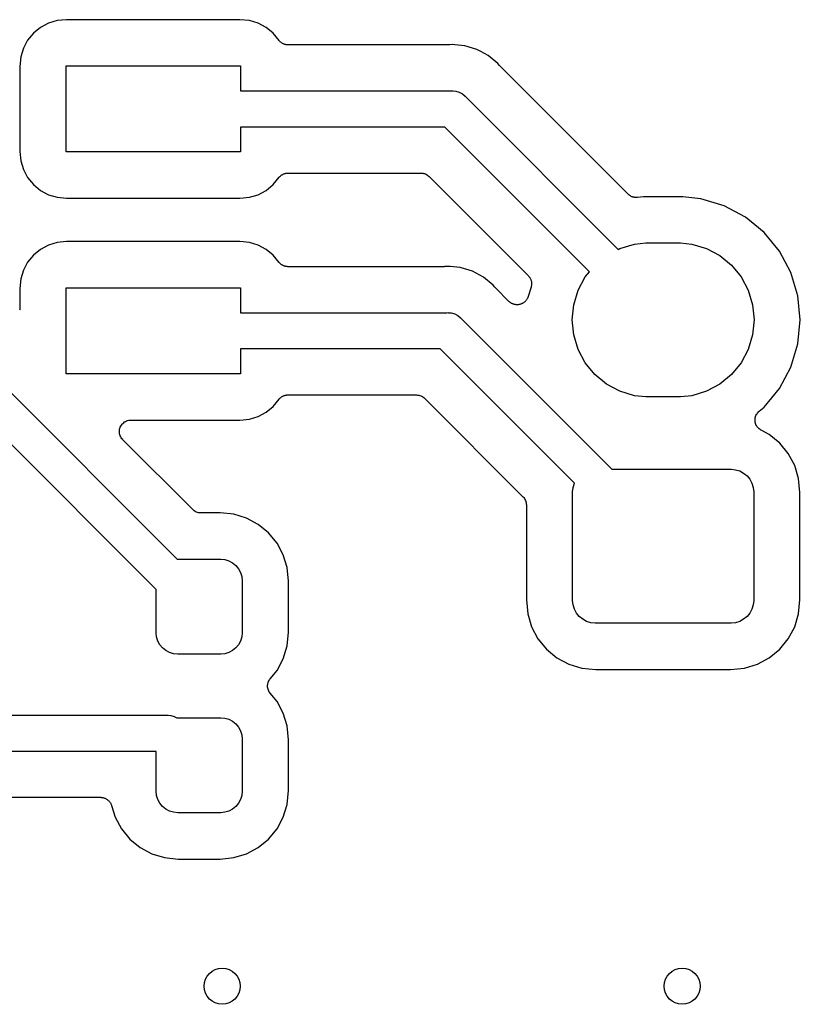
# Model space of a CAD drawing. Extents: x 0.02 to 3.88, y 0.02 to 3.88.
# Tile 22 of 45: x 2.31 to 2.65, y 1.59 to 2.02. Entities that reach past the tile are written whole.
import ezdxf

# ---------------------------------------------------------------- set-up
doc = ezdxf.new("R2010")
doc.units = 0
doc.header["$MEASUREMENT"] = 0
doc.layers.add('BLACK', color=7, linetype='CONTINUOUS')

msp = doc.modelspace()

# ---------------------------------------------------------------- linework, layer by layer
at = {"layer": 'BLACK', "linetype": 'CONTINUOUS'}
for p, q in [((2.32094, 2.01687), (2.3179, 2.01437)), ((2.32442, 2.01872), (2.32094, 2.01687)), ((2.32819, 2.01987), (2.32442, 2.01872)), ((2.33235, 2.02028), (2.32819, 2.01987)), ((2.40765, 2.02028), (2.33235, 2.02028)), ((2.41181, 2.01987), (2.40765, 2.02028)), ((2.41558, 2.01872), (2.41181, 2.01987)), ((2.41906, 2.01687), (2.41558, 2.01872)), ((2.4221, 2.01437), (2.41906, 2.01687)), ((2.3179, 2.01437), (2.3154, 2.01132)), ((2.42474, 2.01116), (2.4221, 2.01437)), ((2.3154, 2.01132), (2.31354, 2.00785)), ((2.42489, 2.011), (2.42474, 2.01116)), ((2.42503, 2.01083), (2.42489, 2.011)), ((2.42524, 2.01066), (2.42503, 2.01083)), ((2.42543, 2.01047), (2.42524, 2.01066)), ((2.42561, 2.01035), (2.42543, 2.01047)), ((2.42578, 2.01021), (2.42561, 2.01035)), ((2.42601, 2.01008), (2.42578, 2.01021)), ((2.42624, 2.00993), (2.42601, 2.01008)), ((2.42644, 2.00984), (2.42624, 2.00993)), ((2.42663, 2.00974), (2.42644, 2.00984)), ((2.42689, 2.00965), (2.42663, 2.00974)), ((2.42714, 2.00955), (2.42689, 2.00965)), ((2.42735, 2.00951), (2.42714, 2.00955)), ((2.42756, 2.00944), (2.42735, 2.00951)), ((2.42783, 2.00941), (2.42756, 2.00944)), ((2.4281, 2.00936), (2.42783, 2.00941)), ((2.42832, 2.00936), (2.4281, 2.00936)), ((2.42853, 2.00933), (2.42832, 2.00936)), ((2.4286, 2.00933), (2.42853, 2.00933)), ((2.49842, 2.00933), (2.4286, 2.00933)), ((2.49863, 2.00935), (2.49842, 2.00933)), ((2.49884, 2.00935), (2.49863, 2.00935)), ((2.49891, 2.00935), (2.49884, 2.00935)), ((2.50004, 2.00947), (2.49891, 2.00935)), ((2.50116, 2.00935), (2.50004, 2.00947)), ((2.5055, 2.00893), (2.50116, 2.00935)), ((2.50116, 2.00935), (2.50116, 2.00935)), ((2.51075, 2.00733), (2.5055, 2.00893)), ((2.3124, 2.00408), (2.31199, 1.99991)), ((2.31354, 2.00785), (2.3124, 2.00408)), ((2.51247, 2.00642), (2.51075, 2.00733)), ((2.5156, 2.00475), (2.51247, 2.00642)), ((2.51984, 2.00126), (2.5156, 2.00475)), ((2.31199, 1.99991), (2.31199, 1.963)), ((2.33211, 1.96276), (2.33211, 2.00016)), ((2.33211, 2.00016), (2.40789, 2.00016)), ((2.40789, 2.00016), (2.40789, 1.98933)), ((2.52056, 2.00039), (2.51984, 2.00126)), ((2.52071, 2.00024), (2.52056, 2.00039)), ((2.52084, 2.00007), (2.52071, 2.00024)), ((2.52089, 2.00002), (2.52084, 2.00007)), ((2.57651, 1.9444), (2.52089, 2.00002)), ((2.17938, 1.98675), (2.38048, 1.78565)), ((2.40789, 1.98933), (2.49965, 1.98933)), ((2.49965, 1.98933), (2.50004, 1.98937)), ((2.50004, 1.98937), (2.50042, 1.98933)), ((2.50042, 1.98933), (2.50042, 1.98933)), ((2.50042, 1.98933), (2.50158, 1.98922)), ((2.50158, 1.98922), (2.50306, 1.98877)), ((2.50306, 1.98877), (2.50443, 1.98804)), ((2.50443, 1.98804), (2.50563, 1.98705)), ((2.50563, 1.98705), (2.50588, 1.98675)), ((2.50588, 1.98675), (2.5722, 1.92042)), ((2.49677, 1.97358), (2.40789, 1.97358)), ((2.40789, 1.97358), (2.40789, 1.96276)), ((2.55969, 1.91066), (2.49677, 1.97358)), ((2.3713, 1.77257), (2.1786, 1.96526)), ((2.31199, 1.963), (2.3124, 1.95884)), ((2.40789, 1.96276), (2.33211, 1.96276)), ((2.3124, 1.95884), (2.31354, 1.95507)), ((2.31354, 1.95507), (2.3154, 1.95159)), ((2.42529, 1.9523), (2.42548, 1.95249)), ((2.42548, 1.95249), (2.42567, 1.95261)), ((2.42567, 1.95261), (2.42584, 1.95275)), ((2.42584, 1.95275), (2.42607, 1.95287)), ((2.42607, 1.95287), (2.4263, 1.95302)), ((2.4263, 1.95302), (2.4265, 1.9531)), ((2.4265, 1.9531), (2.4267, 1.95321)), ((2.4267, 1.95321), (2.42696, 1.95328)), ((2.42696, 1.95328), (2.42721, 1.95338)), ((2.42721, 1.95338), (2.42742, 1.95342)), ((2.42742, 1.95342), (2.42763, 1.95349)), ((2.42763, 1.95349), (2.4279, 1.95351)), ((2.4279, 1.95351), (2.42817, 1.95356)), ((2.42817, 1.95356), (2.42838, 1.95356)), ((2.42838, 1.95356), (2.4286, 1.95358)), ((2.4286, 1.95358), (2.48642, 1.95358)), ((2.48642, 1.95358), (2.48644, 1.95358)), ((2.48644, 1.95358), (2.48644, 1.95358)), ((2.48644, 1.95358), (2.48644, 1.95358)), ((2.48644, 1.95358), (2.48649, 1.95358)), ((2.48649, 1.95358), (2.48695, 1.95353)), ((2.48695, 1.95353), (2.48741, 1.95348)), ((2.48741, 1.95348), (2.48743, 1.95348)), ((2.48743, 1.95348), (2.48746, 1.95347)), ((2.48746, 1.95347), (2.4879, 1.95333)), ((2.4879, 1.95333), (2.48834, 1.9532)), ((2.48834, 1.9532), (2.48836, 1.95319)), ((2.48836, 1.95319), (2.48839, 1.95318)), ((2.48839, 1.95318), (2.48879, 1.95296)), ((2.48879, 1.95296), (2.4892, 1.95274)), ((2.4892, 1.95274), (2.48922, 1.95272)), ((2.48922, 1.95272), (2.48924, 1.95271)), ((2.48924, 1.95271), (2.4896, 1.95241)), ((2.4896, 1.95241), (2.48995, 1.95212)), ((2.3154, 1.95159), (2.3179, 1.94855)), ((2.3179, 1.94855), (2.32094, 1.94605)), ((2.41906, 1.94605), (2.4221, 1.94855)), ((2.4221, 1.94855), (2.42474, 1.95175)), ((2.42474, 1.95175), (2.42478, 1.95181)), ((2.42478, 1.95181), (2.42494, 1.95196)), ((2.42494, 1.95196), (2.42508, 1.95213)), ((2.42508, 1.95213), (2.42529, 1.9523)), ((2.48995, 1.95212), (2.53304, 1.90903)), ((2.32094, 1.94605), (2.32442, 1.94419)), ((2.32442, 1.94419), (2.32819, 1.94305)), ((2.41181, 1.94305), (2.41558, 1.94419)), ((2.41558, 1.94419), (2.41906, 1.94605)), ((2.57668, 1.94426), (2.57651, 1.9444)), ((2.57683, 1.94411), (2.57668, 1.94426)), ((2.57706, 1.94395), (2.57683, 1.94411)), ((2.57726, 1.94378), (2.57706, 1.94395)), ((2.32819, 1.94305), (2.33235, 1.94263)), ((2.33235, 1.94263), (2.40765, 1.94263)), ((2.40765, 1.94263), (2.41181, 1.94305)), ((2.57746, 1.94368), (2.57726, 1.94378)), ((2.57764, 1.94356), (2.57746, 1.94368)), ((2.57789, 1.94345), (2.57764, 1.94356)), ((2.57812, 1.94332), (2.57789, 1.94345)), ((2.57833, 1.94326), (2.57812, 1.94332)), ((2.57854, 1.94317), (2.57833, 1.94326)), ((2.5788, 1.94312), (2.57854, 1.94317)), ((2.57906, 1.94304), (2.5788, 1.94312)), ((2.57928, 1.94301), (2.57906, 1.94304)), ((2.57949, 1.94297), (2.57928, 1.94301)), ((2.57976, 1.94297), (2.57949, 1.94297)), ((2.58003, 1.94294), (2.57976, 1.94297)), ((2.58025, 1.94296), (2.58003, 1.94294)), ((2.58047, 1.94296), (2.58025, 1.94296)), ((2.58054, 1.94296), (2.58047, 1.94296)), ((2.5832, 1.94322), (2.58054, 1.94296)), ((2.60026, 1.94322), (2.5832, 1.94322)), ((2.60812, 1.94245), (2.60026, 1.94322)), ((2.6182, 1.93939), (2.60812, 1.94245)), ((2.62748, 1.93443), (2.6182, 1.93939)), ((2.63563, 1.92775), (2.62748, 1.93443)), ((2.64231, 1.91961), (2.63563, 1.92775)), ((2.32819, 1.92341), (2.32442, 1.92227)), ((2.33235, 1.92382), (2.32819, 1.92341)), ((2.40765, 1.92382), (2.33235, 1.92382)), ((2.41181, 1.92341), (2.40765, 1.92382)), ((2.41558, 1.92227), (2.41181, 1.92341)), ((2.57296, 1.92083), (2.57927, 1.92274)), ((2.57927, 1.92274), (2.58418, 1.92322)), ((2.58418, 1.92322), (2.59928, 1.92322)), ((2.59928, 1.92322), (2.6042, 1.92274)), ((2.6042, 1.92274), (2.61051, 1.92083)), ((2.32094, 1.92041), (2.3179, 1.91791)), ((2.32442, 1.92227), (2.32094, 1.92041)), ((2.41906, 1.92041), (2.41558, 1.92227)), ((2.4221, 1.91791), (2.41906, 1.92041)), ((2.5722, 1.92042), (2.57296, 1.92083)), ((2.61051, 1.92083), (2.61632, 1.91772)), ((2.64727, 1.91032), (2.64231, 1.91961)), ((2.3154, 1.91487), (2.31354, 1.91139)), ((2.3179, 1.91791), (2.3154, 1.91487)), ((2.42474, 1.9147), (2.4221, 1.91791)), ((2.42489, 1.91455), (2.42474, 1.9147)), ((2.42503, 1.91438), (2.42489, 1.91455)), ((2.42524, 1.9142), (2.42503, 1.91438)), ((2.42543, 1.91401), (2.42524, 1.9142)), ((2.42561, 1.91389), (2.42543, 1.91401)), ((2.42578, 1.91375), (2.42561, 1.91389)), ((2.61632, 1.91772), (2.62142, 1.91354)), ((2.31354, 1.91139), (2.3124, 1.90762)), ((2.42601, 1.91362), (2.42578, 1.91375)), ((2.42624, 1.91347), (2.42601, 1.91362)), ((2.42644, 1.91338), (2.42624, 1.91347)), ((2.42663, 1.91328), (2.42644, 1.91338)), ((2.42689, 1.9132), (2.42663, 1.91328)), ((2.42714, 1.91309), (2.42689, 1.9132)), ((2.42735, 1.91305), (2.42714, 1.91309)), ((2.42756, 1.91298), (2.42735, 1.91305)), ((2.42783, 1.91295), (2.42756, 1.91298)), ((2.4281, 1.9129), (2.42783, 1.91295)), ((2.42832, 1.9129), (2.4281, 1.9129)), ((2.42853, 1.91287), (2.42832, 1.9129)), ((2.4286, 1.91287), (2.42853, 1.91287)), ((2.49645, 1.91287), (2.4286, 1.91287)), ((2.49666, 1.91289), (2.49645, 1.91287)), ((2.49687, 1.91289), (2.49666, 1.91289)), ((2.49694, 1.9129), (2.49687, 1.91289)), ((2.49807, 1.91301), (2.49694, 1.9129)), ((2.49919, 1.9129), (2.49807, 1.91301)), ((2.50353, 1.91247), (2.49919, 1.9129)), ((2.49919, 1.9129), (2.49919, 1.9129)), ((2.50879, 1.91088), (2.50353, 1.91247)), ((2.51363, 1.90829), (2.50879, 1.91088)), ((2.55787, 1.90844), (2.55969, 1.91066)), ((2.62142, 1.91354), (2.6256, 1.90844)), ((2.65033, 1.90024), (2.64727, 1.91032)), ((2.3124, 1.90762), (2.31199, 1.90345)), ((2.51787, 1.90481), (2.51363, 1.90829)), ((2.53304, 1.90903), (2.53309, 1.90898)), ((2.53309, 1.90898), (2.53323, 1.90881)), ((2.53323, 1.90881), (2.53338, 1.90865)), ((2.53338, 1.90865), (2.53353, 1.90843)), ((2.53353, 1.90843), (2.5337, 1.90822)), ((2.5337, 1.90822), (2.5338, 1.90802)), ((2.5338, 1.90802), (2.53392, 1.90784)), ((2.53392, 1.90784), (2.53402, 1.90759)), ((2.53402, 1.90759), (2.53415, 1.90735)), ((2.53415, 1.90735), (2.53421, 1.90714)), ((2.53421, 1.90714), (2.53429, 1.90694)), ((2.53429, 1.90694), (2.53435, 1.90667)), ((2.53435, 1.90667), (2.53442, 1.90642)), ((2.53442, 1.90642), (2.53444, 1.9062)), ((2.53444, 1.9062), (2.53448, 1.90598)), ((2.53448, 1.90598), (2.53448, 1.90571)), ((2.53448, 1.90571), (2.5345, 1.90544)), ((2.5345, 1.90544), (2.53448, 1.90522)), ((2.55476, 1.90263), (2.55787, 1.90844)), ((2.6256, 1.90844), (2.6287, 1.90263)), ((2.31199, 1.90345), (2.31199, 1.89451)), ((2.33211, 1.8663), (2.33211, 1.9037)), ((2.33211, 1.9037), (2.40789, 1.9037)), ((2.40789, 1.9037), (2.40789, 1.89287)), ((2.51859, 1.90393), (2.51787, 1.90481)), ((2.51874, 1.90378), (2.51859, 1.90393)), ((2.51887, 1.90362), (2.51874, 1.90378)), ((2.51892, 1.90357), (2.51887, 1.90362)), ((2.5247, 1.89778), (2.51892, 1.90357)), ((2.53429, 1.90404), (2.53302, 1.89987)), ((2.53433, 1.90426), (2.53429, 1.90404)), ((2.5344, 1.90447), (2.53433, 1.90426)), ((2.53443, 1.90474), (2.5344, 1.90447)), ((2.53448, 1.905), (2.53443, 1.90474)), ((2.53448, 1.90522), (2.53448, 1.905)), ((2.55285, 1.89632), (2.55476, 1.90263)), ((2.6287, 1.90263), (2.63062, 1.89632)), ((2.52488, 1.89764), (2.5247, 1.89778)), ((2.52505, 1.89747), (2.52488, 1.89764)), ((2.52526, 1.89733), (2.52505, 1.89747)), ((2.52546, 1.89716), (2.52526, 1.89733)), ((2.52566, 1.89705), (2.52546, 1.89716)), ((2.52585, 1.89692), (2.52566, 1.89705)), ((2.52609, 1.89682), (2.52585, 1.89692)), ((2.52632, 1.8967), (2.52609, 1.89682)), ((2.53033, 1.8968), (2.53013, 1.89669)), ((2.53055, 1.89689), (2.53033, 1.8968)), ((2.53076, 1.89703), (2.53055, 1.89689)), ((2.53099, 1.89715), (2.53076, 1.89703)), ((2.53117, 1.89729), (2.53099, 1.89715)), ((2.53137, 1.89742), (2.53117, 1.89729)), ((2.53155, 1.8976), (2.53137, 1.89742)), ((2.53175, 1.89776), (2.53155, 1.8976)), ((2.5319, 1.89794), (2.53175, 1.89776)), ((2.53206, 1.8981), (2.5319, 1.89794)), ((2.53221, 1.89831), (2.53206, 1.8981)), ((2.53237, 1.89851), (2.53221, 1.89831)), ((2.53248, 1.89871), (2.53237, 1.89851)), ((2.53262, 1.89891), (2.53248, 1.89871)), ((2.53272, 1.89914), (2.53262, 1.89891)), ((2.53284, 1.89937), (2.53272, 1.89914)), ((2.53291, 1.89959), (2.53284, 1.89937)), ((2.533, 1.8998), (2.53291, 1.89959)), ((2.53302, 1.89987), (2.533, 1.8998)), ((2.65136, 1.88976), (2.65033, 1.90024)), ((2.31198, 1.89444), (2.31193, 1.89396)), ((2.31199, 1.89451), (2.31198, 1.89445)), ((2.31198, 1.89445), (2.31199, 1.89445)), ((2.31199, 1.89445), (2.31198, 1.89445)), ((2.31198, 1.89445), (2.31198, 1.89444)), ((2.40789, 1.89287), (2.49768, 1.89287)), ((2.49768, 1.89287), (2.49807, 1.89291)), ((2.49807, 1.89291), (2.49845, 1.89287)), ((2.49845, 1.89287), (2.49845, 1.89287)), ((2.49845, 1.89287), (2.49961, 1.89276)), ((2.49961, 1.89276), (2.50109, 1.89231)), ((2.52654, 1.89664), (2.52632, 1.8967)), ((2.52675, 1.89655), (2.52654, 1.89664)), ((2.527, 1.89649), (2.52675, 1.89655)), ((2.52725, 1.89642), (2.527, 1.89649)), ((2.52748, 1.89639), (2.52725, 1.89642)), ((2.52771, 1.89635), (2.52748, 1.89639)), ((2.52797, 1.89635), (2.52771, 1.89635)), ((2.52822, 1.89632), (2.52797, 1.89635)), ((2.52845, 1.89634), (2.52822, 1.89632)), ((2.52868, 1.89634), (2.52845, 1.89634)), ((2.52894, 1.89639), (2.52868, 1.89634)), ((2.52919, 1.89641), (2.52894, 1.89639)), ((2.52942, 1.89648), (2.52919, 1.89641)), ((2.52964, 1.89652), (2.52942, 1.89648)), ((2.52988, 1.89662), (2.52964, 1.89652)), ((2.53013, 1.89669), (2.52988, 1.89662)), ((2.5522, 1.88976), (2.55285, 1.89632)), ((2.63062, 1.89632), (2.63126, 1.88976)), ((2.50109, 1.89231), (2.50246, 1.89158)), ((2.50246, 1.89158), (2.50366, 1.89059)), ((2.50366, 1.89059), (2.50391, 1.89029)), ((2.50391, 1.89029), (2.5694, 1.8248)), ((2.55285, 1.8832), (2.5522, 1.88976)), ((2.63126, 1.88976), (2.63062, 1.8832)), ((2.65033, 1.87928), (2.65136, 1.88976)), ((2.55476, 1.87689), (2.55285, 1.8832)), ((2.63062, 1.8832), (2.6287, 1.87689)), ((2.49481, 1.87713), (2.40789, 1.87713)), ((2.40789, 1.87713), (2.40789, 1.8663)), ((2.55315, 1.81879), (2.49481, 1.87713)), ((2.55787, 1.87108), (2.55476, 1.87689)), ((2.6287, 1.87689), (2.6256, 1.87108)), ((2.64727, 1.8692), (2.65033, 1.87928)), ((2.56205, 1.86598), (2.55787, 1.87108)), ((2.6256, 1.87108), (2.62142, 1.86598)), ((2.64231, 1.85991), (2.64727, 1.8692)), ((2.40789, 1.8663), (2.33211, 1.8663)), ((2.56714, 1.8618), (2.56205, 1.86598)), ((2.62142, 1.86598), (2.61632, 1.8618)), ((2.57296, 1.85869), (2.56714, 1.8618)), ((2.57927, 1.85678), (2.57296, 1.85869)), ((2.61051, 1.85869), (2.6042, 1.85678)), ((2.61632, 1.8618), (2.61051, 1.85869)), ((2.63563, 1.85177), (2.64231, 1.85991)), ((2.4221, 1.85209), (2.42474, 1.8553)), ((2.42474, 1.8553), (2.42478, 1.85535)), ((2.42478, 1.85535), (2.42494, 1.8555)), ((2.42494, 1.8555), (2.42508, 1.85567)), ((2.42508, 1.85567), (2.42529, 1.85584)), ((2.42529, 1.85584), (2.42548, 1.85603)), ((2.42548, 1.85603), (2.42567, 1.85615)), ((2.42567, 1.85615), (2.42584, 1.85629)), ((2.42584, 1.85629), (2.42607, 1.85642)), ((2.42607, 1.85642), (2.4263, 1.85656)), ((2.4263, 1.85656), (2.4265, 1.85665)), ((2.4265, 1.85665), (2.4267, 1.85675)), ((2.4267, 1.85675), (2.42696, 1.85683)), ((2.42696, 1.85683), (2.42721, 1.85693)), ((2.42721, 1.85693), (2.42742, 1.85697)), ((2.42742, 1.85697), (2.42763, 1.85703)), ((2.42763, 1.85703), (2.4279, 1.85706)), ((2.4279, 1.85706), (2.42817, 1.85711)), ((2.42817, 1.85711), (2.42838, 1.8571)), ((2.42838, 1.8571), (2.4286, 1.85713)), ((2.4286, 1.85713), (2.48445, 1.85713)), ((2.48445, 1.85713), (2.48447, 1.85713)), ((2.48447, 1.85713), (2.48447, 1.85713)), ((2.48447, 1.85713), (2.48447, 1.85713)), ((2.48447, 1.85713), (2.48452, 1.85713)), ((2.48452, 1.85713), (2.48498, 1.85707)), ((2.48498, 1.85707), (2.48544, 1.85703)), ((2.48544, 1.85703), (2.48546, 1.85702)), ((2.48546, 1.85702), (2.48549, 1.85702)), ((2.48549, 1.85702), (2.48593, 1.85688)), ((2.48593, 1.85688), (2.48637, 1.85674)), ((2.48637, 1.85674), (2.48639, 1.85673)), ((2.48639, 1.85673), (2.48642, 1.85672)), ((2.48642, 1.85672), (2.48683, 1.8565)), ((2.48683, 1.8565), (2.48723, 1.85628)), ((2.48723, 1.85628), (2.48725, 1.85626)), ((2.48725, 1.85626), (2.48727, 1.85625)), ((2.48727, 1.85625), (2.48763, 1.85596)), ((2.48763, 1.85596), (2.48799, 1.85566)), ((2.48799, 1.85566), (2.53078, 1.81287)), ((2.58418, 1.8563), (2.57927, 1.85678)), ((2.59928, 1.8563), (2.58418, 1.8563)), ((2.6042, 1.85678), (2.59928, 1.8563)), ((2.41906, 1.84959), (2.4221, 1.85209)), ((2.63283, 1.84936), (2.63317, 1.8497)), ((2.63317, 1.8497), (2.63351, 1.85003)), ((2.63351, 1.85003), (2.63563, 1.85177)), ((2.35755, 1.84534), (2.35755, 1.84535)), ((2.35755, 1.84535), (2.35756, 1.84535)), ((2.35756, 1.84535), (2.35798, 1.84558)), ((2.35798, 1.84558), (2.35841, 1.8458)), ((2.35841, 1.8458), (2.35842, 1.8458)), ((2.35842, 1.84581), (2.35888, 1.84594)), ((2.35842, 1.8458), (2.35842, 1.84581)), ((2.35888, 1.84594), (2.35934, 1.84608)), ((2.35934, 1.84608), (2.35935, 1.84608)), ((2.35935, 1.84608), (2.35936, 1.84609)), ((2.35936, 1.84609), (2.35983, 1.84613)), ((2.35983, 1.84613), (2.36031, 1.84618)), ((2.36031, 1.84618), (2.40765, 1.84618)), ((2.40765, 1.84618), (2.41181, 1.84659)), ((2.41181, 1.84659), (2.41558, 1.84773)), ((2.41558, 1.84773), (2.41906, 1.84959)), ((2.6317, 1.8462), (2.63171, 1.84668)), ((2.6317, 1.84573), (2.6317, 1.8462)), ((2.6317, 1.84571), (2.6317, 1.84573)), ((2.6317, 1.8457), (2.6317, 1.84571)), ((2.63179, 1.84523), (2.6317, 1.8457)), ((2.63171, 1.8467), (2.6318, 1.84717)), ((2.63171, 1.84669), (2.63171, 1.8467)), ((2.63171, 1.84668), (2.63171, 1.84669)), ((2.6318, 1.84717), (2.6319, 1.84763)), ((2.6319, 1.84764), (2.63191, 1.84766)), ((2.6319, 1.84763), (2.6319, 1.84764)), ((2.63191, 1.84766), (2.63209, 1.8481)), ((2.63209, 1.8481), (2.63227, 1.84853)), ((2.63227, 1.84853), (2.63228, 1.84854)), ((2.63228, 1.84854), (2.63229, 1.84856)), ((2.63229, 1.84856), (2.63255, 1.84895)), ((2.63255, 1.84895), (2.63282, 1.84934)), ((2.63282, 1.84934), (2.63283, 1.84935)), ((2.63283, 1.84935), (2.63283, 1.84936)), ((2.35531, 1.84123), (2.35536, 1.84171)), ((2.35531, 1.84122), (2.35531, 1.84123)), ((2.35531, 1.84121), (2.35531, 1.84122)), ((2.35536, 1.84074), (2.35531, 1.84121)), ((2.35536, 1.84171), (2.35541, 1.84218)), ((2.35541, 1.84218), (2.35542, 1.84219)), ((2.35542, 1.8422), (2.35556, 1.84266)), ((2.35542, 1.84219), (2.35542, 1.8422)), ((2.35556, 1.84266), (2.3557, 1.84312)), ((2.3557, 1.84312), (2.35571, 1.84312)), ((2.35571, 1.84313), (2.35594, 1.84356)), ((2.35571, 1.84312), (2.35571, 1.84313)), ((2.35594, 1.84356), (2.35617, 1.84397)), ((2.35617, 1.84398), (2.35618, 1.84399)), ((2.35617, 1.84397), (2.35617, 1.84398)), ((2.35618, 1.84399), (2.35649, 1.84436)), ((2.35649, 1.84436), (2.35679, 1.84473)), ((2.35679, 1.84473), (2.3568, 1.84473)), ((2.3568, 1.84474), (2.35718, 1.84504)), ((2.3568, 1.84473), (2.3568, 1.84474)), ((2.35718, 1.84504), (2.35755, 1.84534)), ((2.63188, 1.84477), (2.63179, 1.84523)), ((2.63188, 1.84475), (2.63188, 1.84477)), ((2.63189, 1.84474), (2.63188, 1.84475)), ((2.63207, 1.8443), (2.63189, 1.84474)), ((2.63224, 1.84386), (2.63207, 1.8443)), ((2.63225, 1.84385), (2.63224, 1.84386)), ((2.63226, 1.84384), (2.63225, 1.84385)), ((2.63252, 1.84344), (2.63226, 1.84384)), ((2.63278, 1.84304), (2.63252, 1.84344)), ((2.63279, 1.84303), (2.63278, 1.84304)), ((2.63279, 1.84302), (2.63279, 1.84303)), ((2.63313, 1.84268), (2.63279, 1.84302)), ((2.63346, 1.84235), (2.63313, 1.84268)), ((2.63347, 1.84234), (2.63346, 1.84235)), ((2.63348, 1.84233), (2.63347, 1.84234)), ((2.63387, 1.84206), (2.63348, 1.84233)), ((2.63426, 1.84179), (2.63387, 1.84206)), ((2.63428, 1.84178), (2.63426, 1.84179)), ((2.63429, 1.84178), (2.63428, 1.84178)), ((2.63428, 1.84178), (2.63428, 1.84178)), ((2.63432, 1.84176), (2.63429, 1.84178)), ((2.63789, 1.83985), (2.63432, 1.84176)), ((2.3554, 1.84026), (2.35536, 1.84074)), ((2.3554, 1.84025), (2.3554, 1.84026)), ((2.3554, 1.84024), (2.3554, 1.84025)), ((2.35553, 1.83979), (2.3554, 1.84024)), ((2.35567, 1.83932), (2.35553, 1.83979)), ((2.35567, 1.83931), (2.35567, 1.83932)), ((2.35568, 1.83931), (2.35567, 1.83931)), ((2.3559, 1.83888), (2.35568, 1.83931)), ((2.35612, 1.83846), (2.3559, 1.83888)), ((2.35612, 1.83845), (2.35612, 1.83846)), ((2.35613, 1.83844), (2.35612, 1.83845)), ((2.35643, 1.83807), (2.35613, 1.83844)), ((2.35673, 1.83769), (2.35643, 1.83807)), ((2.35674, 1.83768), (2.35673, 1.83769)), ((2.35678, 1.83764), (2.35674, 1.83768)), ((2.35674, 1.83768), (2.35674, 1.83768)), ((2.35674, 1.83768), (2.35674, 1.83768)), ((2.38717, 1.80725), (2.35678, 1.83764)), ((2.64243, 1.83613), (2.63789, 1.83985)), ((2.64615, 1.83159), (2.64243, 1.83613)), ((2.64892, 1.82641), (2.64615, 1.83159)), ((2.5694, 1.8248), (2.62126, 1.8248)), ((2.62126, 1.8248), (2.62318, 1.82461)), ((2.62318, 1.82461), (2.62503, 1.82405)), ((2.62503, 1.82405), (2.62673, 1.82314)), ((2.65062, 1.8208), (2.64892, 1.82641)), ((2.62673, 1.82314), (2.62822, 1.82192)), ((2.62822, 1.82192), (2.62944, 1.82042)), ((2.62944, 1.82042), (2.63035, 1.81872)), ((2.65122, 1.81471), (2.65062, 1.8208)), ((2.55236, 1.81496), (2.55255, 1.81688)), ((2.55255, 1.81688), (2.55311, 1.81872)), ((2.55311, 1.81872), (2.55315, 1.81879)), ((2.63035, 1.81872), (2.63091, 1.81688)), ((2.63091, 1.81688), (2.6311, 1.81496)), ((2.53078, 1.81287), (2.53079, 1.81286)), ((2.53079, 1.81286), (2.53079, 1.81286)), ((2.53079, 1.81286), (2.53079, 1.81286)), ((2.53079, 1.81286), (2.53083, 1.81282)), ((2.53083, 1.81282), (2.53111, 1.81246)), ((2.53111, 1.81246), (2.53141, 1.8121)), ((2.53141, 1.8121), (2.53142, 1.81208)), ((2.53142, 1.81208), (2.53143, 1.81206)), ((2.53143, 1.81206), (2.53165, 1.81165)), ((2.53165, 1.81165), (2.53186, 1.81124)), ((2.53186, 1.81124), (2.53187, 1.81122)), ((2.53187, 1.81122), (2.53188, 1.81119)), ((2.53188, 1.81119), (2.53201, 1.81075)), ((2.55236, 1.76771), (2.55236, 1.81496)), ((2.6311, 1.81496), (2.6311, 1.76771)), ((2.65122, 1.76796), (2.65122, 1.81471)), ((2.38752, 1.80696), (2.38717, 1.80725)), ((2.38788, 1.80666), (2.38752, 1.80696)), ((2.53201, 1.81075), (2.53215, 1.81031)), ((2.53215, 1.81031), (2.53215, 1.81028)), ((2.53215, 1.81028), (2.53216, 1.81025)), ((2.53216, 1.81025), (2.5322, 1.8098)), ((2.5322, 1.8098), (2.53224, 1.80933)), ((2.53224, 1.80933), (2.53224, 1.76796)), ((2.3879, 1.80665), (2.38788, 1.80666)), ((2.38792, 1.80664), (2.3879, 1.80665)), ((2.38832, 1.80642), (2.38792, 1.80664)), ((2.38873, 1.80619), (2.38832, 1.80642)), ((2.38876, 1.80619), (2.38873, 1.80619)), ((2.38878, 1.80617), (2.38876, 1.80619)), ((2.38922, 1.80604), (2.38878, 1.80617)), ((2.38966, 1.8059), (2.38922, 1.80604)), ((2.38969, 1.8059), (2.38966, 1.8059)), ((2.38971, 1.80589), (2.38969, 1.8059)), ((2.39017, 1.80584), (2.38971, 1.80589)), ((2.39063, 1.80579), (2.39017, 1.80584)), ((2.39068, 1.80579), (2.39063, 1.80579)), ((2.3907, 1.80579), (2.39068, 1.80579)), ((2.39068, 1.80579), (2.39068, 1.80579)), ((2.39068, 1.80579), (2.39068, 1.80579)), ((2.3991, 1.80579), (2.3907, 1.80579)), ((2.4051, 1.8052), (2.3991, 1.80579)), ((2.41062, 1.80352), (2.4051, 1.8052)), ((2.41571, 1.8008), (2.41062, 1.80352)), ((2.42017, 1.79714), (2.41571, 1.8008)), ((2.42383, 1.79268), (2.42017, 1.79714)), ((2.42656, 1.78759), (2.42383, 1.79268)), ((2.38048, 1.78565), (2.38065, 1.78567)), ((2.38065, 1.78567), (2.39935, 1.78567)), ((2.39935, 1.78567), (2.40117, 1.78549)), ((2.40117, 1.78549), (2.40293, 1.78496)), ((2.42823, 1.78206), (2.42656, 1.78759)), ((2.40293, 1.78496), (2.40455, 1.78409)), ((2.40455, 1.78409), (2.40596, 1.78293)), ((2.40596, 1.78293), (2.40712, 1.78151)), ((2.40712, 1.78151), (2.40799, 1.7799)), ((2.42882, 1.77607), (2.42823, 1.78206)), ((2.40799, 1.7799), (2.40852, 1.77814)), ((2.40852, 1.77814), (2.4087, 1.77632)), ((2.3713, 1.75368), (2.3713, 1.77257)), ((2.4087, 1.77632), (2.4087, 1.75368)), ((2.42882, 1.75393), (2.42882, 1.77607)), ((2.53224, 1.76796), (2.53284, 1.76187)), ((2.55255, 1.76579), (2.55236, 1.76771)), ((2.55311, 1.76395), (2.55255, 1.76579)), ((2.63091, 1.76579), (2.63035, 1.76395)), ((2.6311, 1.76771), (2.63091, 1.76579)), ((2.65062, 1.76187), (2.65122, 1.76796)), ((2.53284, 1.76187), (2.53454, 1.75626)), ((2.55402, 1.76224), (2.55311, 1.76395)), ((2.55524, 1.76075), (2.55402, 1.76224)), ((2.55674, 1.75953), (2.55524, 1.76075)), ((2.62822, 1.76075), (2.62673, 1.75953)), ((2.62944, 1.76224), (2.62822, 1.76075)), ((2.63035, 1.76395), (2.62944, 1.76224)), ((2.64892, 1.75626), (2.65062, 1.76187)), ((2.53454, 1.75626), (2.53731, 1.75108)), ((2.55844, 1.75862), (2.55674, 1.75953)), ((2.56028, 1.75806), (2.55844, 1.75862)), ((2.5622, 1.75787), (2.56028, 1.75806)), ((2.62126, 1.75787), (2.5622, 1.75787)), ((2.62318, 1.75806), (2.62126, 1.75787)), ((2.62503, 1.75862), (2.62318, 1.75806)), ((2.62673, 1.75953), (2.62503, 1.75862)), ((2.64615, 1.75108), (2.64892, 1.75626)), ((2.37148, 1.75186), (2.3713, 1.75368)), ((2.37201, 1.7501), (2.37148, 1.75186)), ((2.40852, 1.75186), (2.40799, 1.7501)), ((2.4087, 1.75368), (2.40852, 1.75186)), ((2.42823, 1.74794), (2.42882, 1.75393)), ((2.37288, 1.74849), (2.37201, 1.7501)), ((2.37404, 1.74707), (2.37288, 1.74849)), ((2.37545, 1.74591), (2.37404, 1.74707)), ((2.40596, 1.74707), (2.40455, 1.74591)), ((2.40712, 1.74849), (2.40596, 1.74707)), ((2.40799, 1.7501), (2.40712, 1.74849)), ((2.42656, 1.74241), (2.42823, 1.74794)), ((2.53731, 1.75108), (2.54103, 1.74654)), ((2.64243, 1.74654), (2.64615, 1.75108)), ((2.37707, 1.74504), (2.37545, 1.74591)), ((2.37883, 1.74451), (2.37707, 1.74504)), ((2.38065, 1.74433), (2.37883, 1.74451)), ((2.39935, 1.74433), (2.38065, 1.74433)), ((2.40117, 1.74451), (2.39935, 1.74433)), ((2.40293, 1.74504), (2.40117, 1.74451)), ((2.40455, 1.74591), (2.40293, 1.74504)), ((2.54103, 1.74654), (2.54557, 1.74282)), ((2.54557, 1.74282), (2.55075, 1.74005)), ((2.63272, 1.74005), (2.63789, 1.74282)), ((2.63789, 1.74282), (2.64243, 1.74654)), ((2.42383, 1.73732), (2.42656, 1.74241)), ((2.55075, 1.74005), (2.55636, 1.73835)), ((2.55636, 1.73835), (2.56245, 1.73775)), ((2.62101, 1.73775), (2.6271, 1.73835)), ((2.6271, 1.73835), (2.63272, 1.74005)), ((2.42088, 1.73372), (2.42383, 1.73732)), ((2.56245, 1.73775), (2.62101, 1.73775)), ((2.41977, 1.73105), (2.41978, 1.73107)), ((2.41977, 1.73058), (2.41977, 1.73105)), ((2.41977, 1.73012), (2.41977, 1.73058)), ((2.41977, 1.7301), (2.41977, 1.73012)), ((2.41977, 1.73008), (2.41977, 1.7301)), ((2.41986, 1.72962), (2.41977, 1.73008)), ((2.41978, 1.73109), (2.41987, 1.73155)), ((2.41978, 1.73107), (2.41978, 1.73109)), ((2.41987, 1.73155), (2.41996, 1.73201)), ((2.41996, 1.73201), (2.41997, 1.73203)), ((2.41997, 1.73203), (2.41998, 1.73205)), ((2.41998, 1.73205), (2.42016, 1.73248)), ((2.42016, 1.73248), (2.42034, 1.73291)), ((2.42034, 1.73291), (2.42035, 1.73293)), ((2.42035, 1.73293), (2.42036, 1.73295)), ((2.42036, 1.73295), (2.42062, 1.73333)), ((2.42062, 1.73333), (2.42088, 1.73372)), ((2.41994, 1.72916), (2.41986, 1.72962)), ((2.41995, 1.72914), (2.41994, 1.72916)), ((2.41996, 1.72912), (2.41995, 1.72914)), ((2.42013, 1.72869), (2.41996, 1.72912)), ((2.42031, 1.72825), (2.42013, 1.72869)), ((2.42032, 1.72824), (2.42031, 1.72825)), ((2.42033, 1.72822), (2.42032, 1.72824)), ((2.42058, 1.72783), (2.42033, 1.72822)), ((2.42084, 1.72743), (2.42058, 1.72783)), ((2.42086, 1.7274), (2.42084, 1.72743)), ((2.42088, 1.72738), (2.42086, 1.7274)), ((2.42086, 1.7274), (2.42086, 1.7274)), ((2.42086, 1.7274), (2.42086, 1.7274)), ((2.42383, 1.72378), (2.42088, 1.72738)), ((2.42656, 1.71869), (2.42383, 1.72378)), ((2.27588, 1.71787), (2.37572, 1.71787)), ((2.37572, 1.71787), (2.3761, 1.71791)), ((2.3761, 1.71791), (2.37649, 1.71787)), ((2.37649, 1.71787), (2.37649, 1.71787)), ((2.37649, 1.71787), (2.37765, 1.71776)), ((2.37765, 1.71776), (2.37913, 1.71731)), ((2.37913, 1.71731), (2.38022, 1.71673)), ((2.42823, 1.71317), (2.42656, 1.71869)), ((2.38022, 1.71673), (2.38065, 1.71677)), ((2.38065, 1.71677), (2.39935, 1.71677)), ((2.39935, 1.71677), (2.40117, 1.71659)), ((2.40117, 1.71659), (2.40293, 1.71606)), ((2.40293, 1.71606), (2.40455, 1.7152)), ((2.40455, 1.7152), (2.40596, 1.71403)), ((2.40596, 1.71403), (2.40712, 1.71262)), ((2.40712, 1.71262), (2.40799, 1.711)), ((2.42882, 1.70718), (2.42823, 1.71317)), ((2.40799, 1.711), (2.40852, 1.70925)), ((2.40852, 1.70925), (2.4087, 1.70742)), ((2.4087, 1.70742), (2.4087, 1.68478)), ((2.42882, 1.68503), (2.42882, 1.70718)), ((2.3713, 1.70213), (2.27588, 1.70213)), ((2.3713, 1.68478), (2.3713, 1.70213)), ((2.37148, 1.68296), (2.3713, 1.68478)), ((2.37201, 1.68121), (2.37148, 1.68296)), ((2.40852, 1.68296), (2.40799, 1.68121)), ((2.4087, 1.68478), (2.40852, 1.68296)), ((2.42823, 1.67904), (2.42882, 1.68503)), ((2.28417, 1.68213), (2.34712, 1.68213)), ((2.34712, 1.68213), (2.34719, 1.68213)), ((2.34719, 1.68213), (2.34742, 1.6821)), ((2.34742, 1.6821), (2.34764, 1.6821)), ((2.34764, 1.6821), (2.3479, 1.68205)), ((2.3479, 1.68205), (2.34816, 1.68202)), ((2.34816, 1.68202), (2.34838, 1.68195)), ((2.34838, 1.68195), (2.3486, 1.6819)), ((2.3486, 1.6819), (2.34884, 1.6818)), ((2.34884, 1.6818), (2.34909, 1.68172)), ((2.34909, 1.68172), (2.34929, 1.68161)), ((2.34929, 1.68161), (2.3495, 1.68153)), ((2.3495, 1.68153), (2.34972, 1.68138)), ((2.34972, 1.68138), (2.34995, 1.68125)), ((2.34995, 1.68125), (2.35012, 1.68111)), ((2.35012, 1.68111), (2.35031, 1.68098)), ((2.35031, 1.68098), (2.35049, 1.68079)), ((2.35049, 1.68079), (2.3507, 1.68062)), ((2.3507, 1.68062), (2.35084, 1.68045)), ((2.35084, 1.68045), (2.35099, 1.68029)), ((2.35099, 1.68029), (2.35114, 1.68007)), ((2.35114, 1.68007), (2.35131, 1.67986)), ((2.35131, 1.67986), (2.35141, 1.67967)), ((2.35141, 1.67967), (2.35154, 1.67948)), ((2.35154, 1.67948), (2.35164, 1.67923)), ((2.35164, 1.67923), (2.35176, 1.679)), ((2.35176, 1.679), (2.35182, 1.67878)), ((2.35182, 1.67878), (2.35191, 1.67858)), ((2.35191, 1.67858), (2.35344, 1.67351)), ((2.37288, 1.67959), (2.37201, 1.68121)), ((2.37404, 1.67817), (2.37288, 1.67959)), ((2.40712, 1.67959), (2.40596, 1.67817)), ((2.40799, 1.68121), (2.40712, 1.67959)), ((2.42656, 1.67351), (2.42823, 1.67904)), ((2.37545, 1.67701), (2.37404, 1.67817)), ((2.37707, 1.67614), (2.37545, 1.67701)), ((2.37883, 1.67561), (2.37707, 1.67614)), ((2.38065, 1.67543), (2.37883, 1.67561)), ((2.39935, 1.67543), (2.38065, 1.67543)), ((2.40117, 1.67561), (2.39935, 1.67543)), ((2.40293, 1.67614), (2.40117, 1.67561)), ((2.40455, 1.67701), (2.40293, 1.67614)), ((2.40596, 1.67817), (2.40455, 1.67701)), ((2.35344, 1.67351), (2.35617, 1.66842)), ((2.42383, 1.66842), (2.42656, 1.67351)), ((2.35617, 1.66842), (2.35983, 1.66396)), ((2.42017, 1.66396), (2.42383, 1.66842)), ((2.35983, 1.66396), (2.36429, 1.6603)), ((2.41571, 1.6603), (2.42017, 1.66396)), ((2.36429, 1.6603), (2.36938, 1.65758)), ((2.36938, 1.65758), (2.3749, 1.6559)), ((2.4051, 1.6559), (2.41062, 1.65758)), ((2.41062, 1.65758), (2.41571, 1.6603)), ((2.3749, 1.6559), (2.3809, 1.65531)), ((2.3809, 1.65531), (2.3991, 1.65531)), ((2.3991, 1.65531), (2.4051, 1.6559))]:
    msp.add_line(p, q, dxfattribs=at)
at = {"layer": 'BLACK'}
for centre in [(2.4, 1.6), (2.6, 1.6)]:
    msp.add_circle(centre, 0.007874, dxfattribs=at)

doc.saveas('drawing.dxf')
